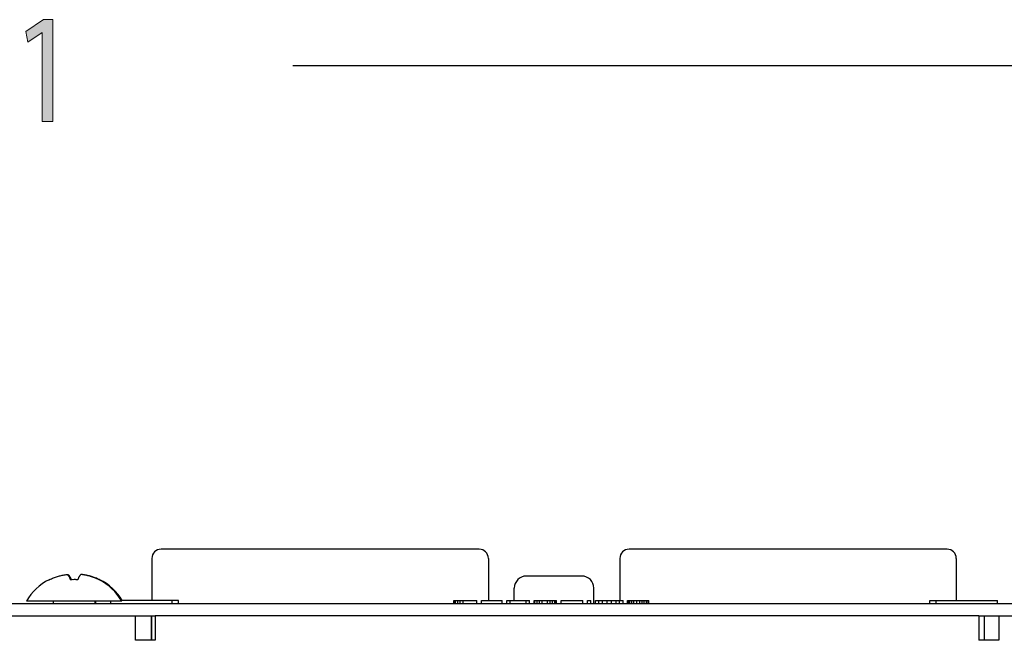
# Model space of a CAD drawing. Header units: inches. Extents: x -3.1 to 15.2, y -1.5 to 10.6.
# Tile 42 of 88: x 4.363 to 5.65, y 6.735 to 7.547. Entities that reach past the tile are written whole.
import ezdxf

# ---------------------------------------------------------------- set-up
doc = ezdxf.new("R2010")
doc.units = ezdxf.units.IN
doc.header["$MEASUREMENT"] = 0

# ---------------------------------------------------------------- blocks, each defined once
blk = doc.blocks.new('block 45')
at = {"true_color": 0xffffff}
h = blk.add_hatch(color=7, dxfattribs=at)
h.dxf.hatch_style = 2
h.paths.add_polyline_path([(4.1062, 7.5306), (4.1058, 7.5306), (4.0873, 7.5181), (4.0845, 7.5318), (4.1078, 7.5474), (4.1201, 7.5474), (4.1201, 7.4143), (4.1062, 7.4143)])
h = blk.add_hatch(color=7, dxfattribs=at)
h.dxf.hatch_style = 2
h.paths.add_polyline_path([(4.228, 7.5474), (4.228, 7.5355), (4.1817, 7.4143), (4.1668, 7.4143), (4.213, 7.532), (4.213, 7.5324), (4.1609, 7.5324), (4.1609, 7.5474)])
h = blk.add_hatch(color=7, dxfattribs=at)
h.dxf.hatch_style = 2
h.paths.add_polyline_path([(4.3214, 7.4143), (4.3214, 7.4505), (4.272, 7.4505), (4.272, 7.4624), (4.3195, 7.5474), (4.335, 7.5474), (4.335, 7.4647), (4.3499, 7.4647), (4.3499, 7.4505), (4.335, 7.4505), (4.335, 7.4143)])
edge = h.paths.add_edge_path()
edge.add_spline(control_points=[(4.3214, 7.4647), (4.3214, 7.4647), (4.3214, 7.5091), (4.3214, 7.5091), (4.3214, 7.5161), (4.3216, 7.523), (4.3219, 7.53), (4.3219, 7.53), (4.3214, 7.53), (4.3214, 7.53), (4.3182, 7.5222), (4.3155, 7.5165), (4.3126, 7.5103), (4.3126, 7.5103), (4.2865, 7.4651), (4.2865, 7.4651), (4.2865, 7.4651), (4.2865, 7.4647), (4.2865, 7.4647), (4.2865, 7.4647), (4.3214, 7.4647), (4.3214, 7.4647)], knot_values=[0, 0, 0, 0, 1, 1, 1, 2, 2, 2, 3, 3, 3, 4, 4, 4, 5, 5, 5, 6, 6, 6, 7, 7, 7, 7], degree=3, periodic=1)
h = blk.add_hatch(color=7, dxfattribs=at)
h.dxf.hatch_style = 2
h.paths.add_polyline_path([(4.3922, 7.5306), (4.3919, 7.5306), (4.3734, 7.5181), (4.3706, 7.5318), (4.3938, 7.5474), (4.4061, 7.5474), (4.4061, 7.4143), (4.3922, 7.4143)])
h = blk.add_hatch(color=7, dxfattribs=at)
h.dxf.hatch_style = 2
edge = h.paths.add_edge_path()
edge.add_spline(control_points=[(4.2441, 7.4249), (4.2441, 7.4325), (4.2482, 7.4378), (4.2539, 7.4378), (4.2597, 7.4378), (4.2636, 7.4325), (4.2636, 7.4249), (4.2636, 7.4176), (4.2598, 7.412), (4.2538, 7.412), (4.248, 7.412), (4.2441, 7.4176), (4.2441, 7.4249)], knot_values=[0, 0, 0, 0, 1, 1, 1, 2, 2, 2, 3, 3, 3, 4, 4, 4, 4], degree=3, periodic=1)
at = {"lineweight": 0}
for points in [[(4.1062, 7.5306), (4.1058, 7.5306), (4.0873, 7.5181), (4.0845, 7.5318), (4.1078, 7.5474), (4.1201, 7.5474), (4.1201, 7.4143), (4.1062, 7.4143), (4.1062, 7.5306)], [(4.228, 7.5474), (4.228, 7.5355), (4.1817, 7.4143), (4.1668, 7.4143), (4.213, 7.532), (4.213, 7.5324), (4.1609, 7.5324), (4.1609, 7.5474), (4.228, 7.5474)], [(4.3214, 7.4143), (4.3214, 7.4505), (4.272, 7.4505), (4.272, 7.4624), (4.3195, 7.5474), (4.335, 7.5474), (4.335, 7.4647), (4.3499, 7.4647), (4.3499, 7.4505), (4.335, 7.4505), (4.335, 7.4143), (4.3214, 7.4143)], [(4.3922, 7.5306), (4.3919, 7.5306), (4.3734, 7.5181), (4.3706, 7.5318), (4.3938, 7.5474), (4.4061, 7.5474), (4.4061, 7.4143), (4.3922, 7.4143), (4.3922, 7.5306)]]:
    blk.add_lwpolyline(points, dxfattribs=at)
for points, knots in [([(4.3214, 7.4647), (4.3214, 7.4647), (4.3214, 7.5091), (4.3214, 7.5091), (4.3214, 7.5161), (4.3216, 7.523), (4.3219, 7.53), (4.3219, 7.53), (4.3214, 7.53), (4.3214, 7.53), (4.3182, 7.5222), (4.3155, 7.5165), (4.3126, 7.5103), (4.3126, 7.5103), (4.2865, 7.4651), (4.2865, 7.4651), (4.2865, 7.4651), (4.2865, 7.4647), (4.2865, 7.4647), (4.2865, 7.4647), (4.3214, 7.4647), (4.3214, 7.4647)], [0, 0, 0, 0, 1, 1, 1, 2, 2, 2, 3, 3, 3, 4, 4, 4, 5, 5, 5, 6, 6, 6, 7, 7, 7, 7]), ([(4.2441, 7.4249), (4.2441, 7.4325), (4.2482, 7.4378), (4.2539, 7.4378), (4.2597, 7.4378), (4.2636, 7.4325), (4.2636, 7.4249), (4.2636, 7.4176), (4.2598, 7.412), (4.2538, 7.412), (4.248, 7.412), (4.2441, 7.4176), (4.2441, 7.4249)], [0, 0, 0, 0, 1, 1, 1, 2, 2, 2, 3, 3, 3, 4, 4, 4, 4])]:
    blk.add_open_spline(points, degree=3, knots=knots, dxfattribs=at)
blk = doc.blocks.new('block 44')
blk.add_blockref('block 45', (0, 0))
blk = doc.blocks.new('block 48')
at = {"color": 7, "lineweight": 25, "true_color": 0xffffff}
blk.add_lwpolyline([(7.3728, 7.4868), (4.72, 7.4868)], dxfattribs=at)
blk = doc.blocks.new('block 895')
at = {"color": 7, "lineweight": 25, "true_color": 0xffffff}
blk.add_lwpolyline([(4.4011, 6.8148), (4.4011, 6.8146)], dxfattribs=at)
blk = doc.blocks.new('block 896')
at = {"color": 7, "lineweight": 25, "true_color": 0xffffff}
blk.add_lwpolyline([(4.4066, 6.7867), (4.4066, 6.7835)], dxfattribs=at)
blk = doc.blocks.new('block 897')
at = {"color": 7, "lineweight": 25, "true_color": 0xffffff}
blk.add_lwpolyline([(4.461, 6.7867), (4.461, 6.7835)], dxfattribs=at)
blk = doc.blocks.new('block 898')
at = {"color": 7, "lineweight": 25, "true_color": 0xffffff}
blk.add_lwpolyline([(4.462, 6.7867), (4.462, 6.7835)], dxfattribs=at)
blk = doc.blocks.new('block 899')
at = {"color": 7, "lineweight": 25, "true_color": 0xffffff}
blk.add_lwpolyline([(4.4665, 6.8148), (4.4665, 6.8146)], dxfattribs=at)
blk = doc.blocks.new('block 900')
at = {"color": 7, "lineweight": 25, "true_color": 0xffffff}
blk.add_lwpolyline([(4.4675, 6.8148), (4.4675, 6.8146)], dxfattribs=at)
blk = doc.blocks.new('block 902')
at = {"color": 7, "lineweight": 25, "true_color": 0xffffff}
blk.add_lwpolyline([(4.4819, 6.7835), (4.4819, 6.7875)], dxfattribs=at)
blk = doc.blocks.new('block 903')
at = {"color": 7, "lineweight": 25, "true_color": 0xffffff}
blk.add_lwpolyline([(4.514, 6.7355), (4.514, 6.7675)], dxfattribs=at)
blk = doc.blocks.new('block 904')
at = {"color": 7, "lineweight": 25, "true_color": 0xffffff}
blk.add_lwpolyline([(4.5348, 6.7675), (4.5348, 6.7363)], dxfattribs=at)
blk = doc.blocks.new('block 905')
at = {"color": 7, "lineweight": 25, "true_color": 0xffffff}
blk.add_lwpolyline([(4.5356, 6.8427), (4.5356, 6.7875)], dxfattribs=at)
blk = doc.blocks.new('block 906')
at = {"color": 7, "lineweight": 25, "true_color": 0xffffff}
blk.add_lwpolyline([(4.5356, 6.7355), (4.5356, 6.7675)], dxfattribs=at)
blk = doc.blocks.new('block 907')
at = {"color": 7, "lineweight": 25, "true_color": 0xffffff}
blk.add_lwpolyline([(4.54, 6.7675), (4.54, 6.7355)], dxfattribs=at)
blk = doc.blocks.new('block 909')
at = {"color": 7, "lineweight": 25, "true_color": 0xffffff}
blk.add_lwpolyline([(4.5619, 6.7835), (4.5619, 6.7875)], dxfattribs=at)
blk = doc.blocks.new('block 911')
at = {"color": 7, "lineweight": 25, "true_color": 0xffffff}
blk.add_lwpolyline([(4.5704, 6.7835), (4.5704, 6.7875)], dxfattribs=at)
blk = doc.blocks.new('block 946')
at = {"color": 7, "lineweight": 25, "true_color": 0xffffff}
blk.add_lwpolyline([(4.9306, 6.7835), (4.9306, 6.7875)], dxfattribs=at)
blk = doc.blocks.new('block 947')
at = {"color": 7, "lineweight": 25, "true_color": 0xffffff}
blk.add_lwpolyline([(4.9313, 6.7835), (4.9313, 6.7875)], dxfattribs=at)
blk = doc.blocks.new('block 948')
at = {"color": 7, "lineweight": 25, "true_color": 0xffffff}
blk.add_lwpolyline([(4.9328, 6.7835), (4.9328, 6.7875)], dxfattribs=at)
blk = doc.blocks.new('block 949')
at = {"color": 7, "lineweight": 25, "true_color": 0xffffff}
blk.add_lwpolyline([(4.9358, 6.7835), (4.9358, 6.7875)], dxfattribs=at)
blk = doc.blocks.new('block 950')
at = {"color": 7, "lineweight": 25, "true_color": 0xffffff}
blk.add_lwpolyline([(4.9388, 6.7835), (4.9388, 6.7875)], dxfattribs=at)
blk = doc.blocks.new('block 951')
at = {"color": 7, "lineweight": 25, "true_color": 0xffffff}
blk.add_lwpolyline([(4.9426, 6.7835), (4.9426, 6.7875)], dxfattribs=at)
blk = doc.blocks.new('block 952')
at = {"color": 7, "lineweight": 25, "true_color": 0xffffff}
blk.add_lwpolyline([(4.9606, 6.7835), (4.9606, 6.7875)], dxfattribs=at)
blk = doc.blocks.new('block 953')
at = {"color": 7, "lineweight": 25, "true_color": 0xffffff}
blk.add_lwpolyline([(4.9666, 6.7835), (4.9666, 6.7875)], dxfattribs=at)
blk = doc.blocks.new('block 954')
at = {"color": 7, "lineweight": 25, "true_color": 0xffffff}
blk.add_lwpolyline([(4.9756, 6.8427), (4.9756, 6.7875)], dxfattribs=at)
blk = doc.blocks.new('block 955')
at = {"color": 7, "lineweight": 25, "true_color": 0xffffff}
blk.add_lwpolyline([(4.9936, 6.7835), (4.9936, 6.7875)], dxfattribs=at)
blk = doc.blocks.new('block 956')
at = {"color": 7, "lineweight": 25, "true_color": 0xffffff}
blk.add_lwpolyline([(4.9996, 6.7835), (4.9996, 6.7875)], dxfattribs=at)
blk = doc.blocks.new('block 957')
at = {"color": 7, "lineweight": 25, "true_color": 0xffffff}
blk.add_lwpolyline([(5.0041, 6.7835), (5.0041, 6.7875)], dxfattribs=at)
blk = doc.blocks.new('block 958')
at = {"color": 7, "lineweight": 25, "true_color": 0xffffff}
blk.add_lwpolyline([(5.0096, 6.7875), (5.0096, 6.8039)], dxfattribs=at)
blk = doc.blocks.new('block 959')
at = {"color": 7, "lineweight": 25, "true_color": 0xffffff}
blk.add_lwpolyline([(5.0251, 6.7835), (5.0251, 6.7875)], dxfattribs=at)
blk = doc.blocks.new('block 960')
at = {"color": 7, "lineweight": 25, "true_color": 0xffffff}
blk.add_lwpolyline([(5.0296, 6.7835), (5.0296, 6.7875)], dxfattribs=at)
blk = doc.blocks.new('block 961')
at = {"color": 7, "lineweight": 25, "true_color": 0xffffff}
blk.add_lwpolyline([(5.0356, 6.7835), (5.0356, 6.7875)], dxfattribs=at)
blk = doc.blocks.new('block 962')
at = {"color": 7, "lineweight": 25, "true_color": 0xffffff}
blk.add_lwpolyline([(5.0363, 6.7835), (5.0363, 6.7875)], dxfattribs=at)
blk = doc.blocks.new('block 963')
at = {"color": 7, "lineweight": 25, "true_color": 0xffffff}
blk.add_lwpolyline([(5.0393, 6.7835), (5.0393, 6.7875)], dxfattribs=at)
blk = doc.blocks.new('block 964')
at = {"color": 7, "lineweight": 25, "true_color": 0xffffff}
blk.add_lwpolyline([(5.0423, 6.7835), (5.0423, 6.7875)], dxfattribs=at)
blk = doc.blocks.new('block 965')
at = {"color": 7, "lineweight": 25, "true_color": 0xffffff}
blk.add_lwpolyline([(5.0461, 6.7835), (5.0461, 6.7875)], dxfattribs=at)
blk = doc.blocks.new('block 966')
at = {"color": 7, "lineweight": 25, "true_color": 0xffffff}
blk.add_lwpolyline([(5.0528, 6.7835), (5.0528, 6.7875)], dxfattribs=at)
blk = doc.blocks.new('block 967')
at = {"color": 7, "lineweight": 25, "true_color": 0xffffff}
blk.add_lwpolyline([(5.0566, 6.7835), (5.0566, 6.7875)], dxfattribs=at)
blk = doc.blocks.new('block 968')
at = {"color": 7, "lineweight": 25, "true_color": 0xffffff}
blk.add_lwpolyline([(5.0596, 6.7835), (5.0596, 6.7875)], dxfattribs=at)
blk = doc.blocks.new('block 969')
at = {"color": 7, "lineweight": 25, "true_color": 0xffffff}
blk.add_lwpolyline([(5.0626, 6.7835), (5.0626, 6.7875)], dxfattribs=at)
blk = doc.blocks.new('block 970')
at = {"color": 7, "lineweight": 25, "true_color": 0xffffff}
blk.add_lwpolyline([(5.0641, 6.7835), (5.0641, 6.7875)], dxfattribs=at)
blk = doc.blocks.new('block 971')
at = {"color": 7, "lineweight": 25, "true_color": 0xffffff}
blk.add_lwpolyline([(5.0648, 6.7835), (5.0648, 6.7875)], dxfattribs=at)
blk = doc.blocks.new('block 972')
at = {"color": 7, "lineweight": 25, "true_color": 0xffffff}
blk.add_lwpolyline([(5.0708, 6.7835), (5.0708, 6.7875)], dxfattribs=at)
blk = doc.blocks.new('block 973')
at = {"color": 7, "lineweight": 25, "true_color": 0xffffff}
blk.add_lwpolyline([(5.0993, 6.7835), (5.0993, 6.7875)], dxfattribs=at)
blk = doc.blocks.new('block 974')
at = {"color": 7, "lineweight": 25, "true_color": 0xffffff}
blk.add_lwpolyline([(5.1053, 6.7835), (5.1053, 6.7875)], dxfattribs=at)
blk = doc.blocks.new('block 975')
at = {"color": 7, "lineweight": 25, "true_color": 0xffffff}
blk.add_lwpolyline([(5.1098, 6.7835), (5.1098, 6.7875)], dxfattribs=at)
blk = doc.blocks.new('block 976')
at = {"color": 7, "lineweight": 25, "true_color": 0xffffff}
blk.add_lwpolyline([(5.1136, 6.7835), (5.1136, 6.8039)], dxfattribs=at)
blk = doc.blocks.new('block 977')
at = {"color": 7, "lineweight": 25, "true_color": 0xffffff}
blk.add_lwpolyline([(5.1158, 6.7835), (5.1158, 6.7875)], dxfattribs=at)
blk = doc.blocks.new('block 978')
at = {"color": 7, "lineweight": 25, "true_color": 0xffffff}
blk.add_lwpolyline([(5.1203, 6.7835), (5.1203, 6.7875)], dxfattribs=at)
blk = doc.blocks.new('block 979')
at = {"color": 7, "lineweight": 25, "true_color": 0xffffff}
blk.add_lwpolyline([(5.1248, 6.7835), (5.1248, 6.7875)], dxfattribs=at)
blk = doc.blocks.new('block 980')
at = {"color": 7, "lineweight": 25, "true_color": 0xffffff}
blk.add_lwpolyline([(5.1308, 6.7835), (5.1308, 6.7875)], dxfattribs=at)
blk = doc.blocks.new('block 981')
at = {"color": 7, "lineweight": 25, "true_color": 0xffffff}
blk.add_lwpolyline([(5.1368, 6.7835), (5.1368, 6.7875)], dxfattribs=at)
blk = doc.blocks.new('block 982')
at = {"color": 7, "lineweight": 25, "true_color": 0xffffff}
blk.add_lwpolyline([(5.1428, 6.7835), (5.1428, 6.7875)], dxfattribs=at)
blk = doc.blocks.new('block 983')
at = {"color": 7, "lineweight": 25, "true_color": 0xffffff}
blk.add_lwpolyline([(5.1473, 6.7835), (5.1473, 6.7875)], dxfattribs=at)
blk = doc.blocks.new('block 984')
at = {"color": 7, "lineweight": 25, "true_color": 0xffffff}
blk.add_lwpolyline([(5.1476, 6.8427), (5.1476, 6.7875)], dxfattribs=at)
blk = doc.blocks.new('block 985')
at = {"color": 7, "lineweight": 25, "true_color": 0xffffff}
blk.add_lwpolyline([(5.1518, 6.7835), (5.1518, 6.7875)], dxfattribs=at)
blk = doc.blocks.new('block 986')
at = {"color": 7, "lineweight": 25, "true_color": 0xffffff}
blk.add_lwpolyline([(5.1578, 6.7835), (5.1578, 6.7875)], dxfattribs=at)
blk = doc.blocks.new('block 987')
at = {"color": 7, "lineweight": 25, "true_color": 0xffffff}
blk.add_lwpolyline([(5.1593, 6.7835), (5.1593, 6.7875)], dxfattribs=at)
blk = doc.blocks.new('block 988')
at = {"color": 7, "lineweight": 25, "true_color": 0xffffff}
blk.add_lwpolyline([(5.1601, 6.7835), (5.1601, 6.7875)], dxfattribs=at)
blk = doc.blocks.new('block 989')
at = {"color": 7, "lineweight": 25, "true_color": 0xffffff}
blk.add_lwpolyline([(5.1608, 6.7835), (5.1608, 6.7875)], dxfattribs=at)
blk = doc.blocks.new('block 990')
at = {"color": 7, "lineweight": 25, "true_color": 0xffffff}
blk.add_lwpolyline([(5.1631, 6.7835), (5.1631, 6.7875)], dxfattribs=at)
blk = doc.blocks.new('block 994')
at = {"color": 7, "lineweight": 25, "true_color": 0xffffff}
blk.add_lwpolyline([(5.1661, 6.7835), (5.1661, 6.7875)], dxfattribs=at)
blk = doc.blocks.new('block 996')
at = {"color": 7, "lineweight": 25, "true_color": 0xffffff}
blk.add_lwpolyline([(5.1698, 6.7835), (5.1698, 6.7875)], dxfattribs=at)
blk = doc.blocks.new('block 998')
at = {"color": 7, "lineweight": 25, "true_color": 0xffffff}
blk.add_lwpolyline([(5.1736, 6.7835), (5.1736, 6.7875)], dxfattribs=at)
blk = doc.blocks.new('block 1000')
at = {"color": 7, "lineweight": 25, "true_color": 0xffffff}
blk.add_lwpolyline([(5.1766, 6.7835), (5.1766, 6.7875)], dxfattribs=at)
blk = doc.blocks.new('block 1001')
at = {"color": 7, "lineweight": 25, "true_color": 0xffffff}
blk.add_lwpolyline([(5.1796, 6.7835), (5.1796, 6.7875)], dxfattribs=at)
blk = doc.blocks.new('block 1003')
at = {"color": 7, "lineweight": 25, "true_color": 0xffffff}
blk.add_lwpolyline([(5.1826, 6.7835), (5.1826, 6.7875)], dxfattribs=at)
blk = doc.blocks.new('block 1004')
at = {"color": 7, "lineweight": 25, "true_color": 0xffffff}
blk.add_lwpolyline([(5.1833, 6.7835), (5.1833, 6.7875)], dxfattribs=at)
blk = doc.blocks.new('block 1006')
at = {"color": 7, "lineweight": 25, "true_color": 0xffffff}
blk.add_lwpolyline([(5.1856, 6.7835), (5.1856, 6.7875)], dxfattribs=at)
blk = doc.blocks.new('block 1070')
at = {"color": 7, "lineweight": 25, "true_color": 0xffffff}
blk.add_lwpolyline([(5.5528, 6.7835), (5.5528, 6.7875)], dxfattribs=at)
blk = doc.blocks.new('block 1071')
at = {"color": 7, "lineweight": 25, "true_color": 0xffffff}
blk.add_lwpolyline([(5.5613, 6.7835), (5.5613, 6.7875)], dxfattribs=at)
blk = doc.blocks.new('block 1075')
at = {"color": 7, "lineweight": 25, "true_color": 0xffffff}
blk.add_lwpolyline([(5.5876, 6.8427), (5.5876, 6.7875)], dxfattribs=at)
blk = doc.blocks.new('block 1081')
at = {"color": 7, "lineweight": 25, "true_color": 0xffffff}
blk.add_lwpolyline([(5.6172, 6.7675), (5.6172, 6.7355)], dxfattribs=at)
blk = doc.blocks.new('block 1082')
at = {"color": 7, "lineweight": 25, "true_color": 0xffffff}
blk.add_lwpolyline([(5.624, 6.7675), (5.624, 6.7363)], dxfattribs=at)
blk = doc.blocks.new('block 1083')
at = {"color": 7, "lineweight": 25, "true_color": 0xffffff}
blk.add_lwpolyline([(5.6413, 6.7835), (5.6413, 6.7875)], dxfattribs=at)
blk = doc.blocks.new('block 1084')
at = {"color": 7, "lineweight": 25, "true_color": 0xffffff}
blk.add_lwpolyline([(5.6432, 6.7675), (5.6432, 6.7355)], dxfattribs=at)
blk = doc.blocks.new('block 1148')
at = {"color": 7, "lineweight": 25, "true_color": 0xffffff}
blk.add_lwpolyline([(5.6432, 6.7355), (5.6172, 6.7355)], dxfattribs=at)
blk = doc.blocks.new('block 1149')
at = {"color": 7, "lineweight": 25, "true_color": 0xffffff}
blk.add_lwpolyline([(4.54, 6.7355), (4.514, 6.7355)], dxfattribs=at)
blk = doc.blocks.new('block 1156')
at = {"color": 7, "lineweight": 25, "true_color": 0xffffff}
blk.add_lwpolyline([(5.6172, 6.7675), (4.54, 6.7675)], dxfattribs=at)
blk = doc.blocks.new('block 1162')
at = {"color": 7, "lineweight": 25, "true_color": 0xffffff}
blk.add_lwpolyline([(4.328, 6.7675), (4.54, 6.7675)], dxfattribs=at)
blk = doc.blocks.new('block 1163')
at = {"color": 7, "lineweight": 25, "true_color": 0xffffff}
blk.add_lwpolyline([(5.6172, 6.7675), (5.8292, 6.7675)], dxfattribs=at)
blk = doc.blocks.new('block 1164')
at = {"color": 7, "lineweight": 25, "true_color": 0xffffff}
blk.add_lwpolyline([(0.4416, 6.7835), (7.3416, 6.7835)], dxfattribs=at)
blk = doc.blocks.new('block 1192')
at = {"color": 7, "lineweight": 25, "true_color": 0xffffff}
blk.add_lwpolyline([(4.4962, 6.7867), (4.3714, 6.7867)], dxfattribs=at)
blk = doc.blocks.new('block 1196')
at = {"color": 7, "lineweight": 25, "true_color": 0xffffff}
blk.add_lwpolyline([(4.5704, 6.7875), (4.4962, 6.7875)], dxfattribs=at)
blk = doc.blocks.new('block 1227')
at = {"color": 7, "lineweight": 25, "true_color": 0xffffff}
blk.add_lwpolyline([(4.9306, 6.7875), (4.9606, 6.7875)], dxfattribs=at)
blk = doc.blocks.new('block 1228')
at = {"color": 7, "lineweight": 25, "true_color": 0xffffff}
blk.add_lwpolyline([(4.9666, 6.7875), (4.9936, 6.7875)], dxfattribs=at)
blk = doc.blocks.new('block 1229')
at = {"color": 7, "lineweight": 25, "true_color": 0xffffff}
blk.add_lwpolyline([(4.9996, 6.7875), (5.0296, 6.7875)], dxfattribs=at)
blk = doc.blocks.new('block 1230')
at = {"color": 7, "lineweight": 25, "true_color": 0xffffff}
blk.add_lwpolyline([(5.0356, 6.7875), (5.0648, 6.7875)], dxfattribs=at)
blk = doc.blocks.new('block 1231')
at = {"color": 7, "lineweight": 25, "true_color": 0xffffff}
blk.add_lwpolyline([(5.0708, 6.7875), (5.0993, 6.7875)], dxfattribs=at)
blk = doc.blocks.new('block 1232')
at = {"color": 7, "lineweight": 25, "true_color": 0xffffff}
blk.add_lwpolyline([(5.1053, 6.7875), (5.1098, 6.7875)], dxfattribs=at)
blk = doc.blocks.new('block 1233')
at = {"color": 7, "lineweight": 25, "true_color": 0xffffff}
blk.add_lwpolyline([(5.1158, 6.7875), (5.1518, 6.7875)], dxfattribs=at)
blk = doc.blocks.new('block 1234')
at = {"color": 7, "lineweight": 25, "true_color": 0xffffff}
blk.add_lwpolyline([(5.1578, 6.7875), (5.1856, 6.7875)], dxfattribs=at)
blk = doc.blocks.new('block 1235')
at = {"color": 7, "lineweight": 25, "true_color": 0xffffff}
blk.add_lwpolyline([(5.5528, 6.7875), (5.6413, 6.7875)], dxfattribs=at)
blk = doc.blocks.new('block 1237')
at = {"color": 7, "lineweight": 25, "true_color": 0xffffff}
blk.add_lwpolyline([(5.098, 6.8195), (5.0251, 6.8195)], dxfattribs=at)
blk = doc.blocks.new('block 1242')
at = {"color": 7, "lineweight": 25, "true_color": 0xffffff}
blk.add_lwpolyline([(5.5756, 6.8547), (5.1596, 6.8547)], dxfattribs=at)
blk = doc.blocks.new('block 1243')
at = {"color": 7, "lineweight": 25, "true_color": 0xffffff}
blk.add_lwpolyline([(4.9636, 6.8547), (4.5476, 6.8547)], dxfattribs=at)
blk = doc.blocks.new('block 2549')
at = {"color": 7, "lineweight": 25, "true_color": 0xffffff}
blk.add_open_spline([(4.4967, 6.7875), (4.4897, 6.7992), (4.4796, 6.8087), (4.4675, 6.8148)], degree=3, dxfattribs=at)
blk = doc.blocks.new('block 2550')
at = {"color": 7, "lineweight": 25, "true_color": 0xffffff}
blk.add_open_spline([(4.4386, 6.8147), (4.4368, 6.8148), (4.435, 6.8149), (4.4332, 6.8148)], degree=3, dxfattribs=at)
blk = doc.blocks.new('block 2557')
at = {"color": 7, "lineweight": 25, "true_color": 0xffffff}
blk.add_open_spline([(5.0251, 6.8195), (5.0166, 6.8195), (5.0096, 6.8125), (5.0096, 6.8039)], degree=3, dxfattribs=at)
blk = doc.blocks.new('block 2558')
at = {"color": 7, "lineweight": 25, "true_color": 0xffffff}
blk.add_open_spline([(5.1136, 6.8039), (5.1136, 6.8125), (5.1066, 6.8195), (5.098, 6.8195)], degree=3, dxfattribs=at)
blk = doc.blocks.new('block 2601')
at = {"color": 7, "lineweight": 25, "true_color": 0xffffff}
blk.add_open_spline([(4.4011, 6.8148), (4.3887, 6.8085), (4.3784, 6.7987), (4.3714, 6.7867)], degree=3, dxfattribs=at)
blk = doc.blocks.new('block 2602')
at = {"color": 7, "lineweight": 25, "true_color": 0xffffff}
blk.add_open_spline([(4.4962, 6.7867), (4.4893, 6.7987), (4.4789, 6.8085), (4.4665, 6.8148)], degree=3, dxfattribs=at)
blk = doc.blocks.new('block 2603')
at = {"color": 7, "lineweight": 25, "true_color": 0xffffff}
blk.add_open_spline([(4.4386, 6.8146), (4.4354, 6.8149), (4.4322, 6.8149), (4.429, 6.8146)], degree=3, dxfattribs=at)
blk = doc.blocks.new('block 2616')
at = {"color": 7, "lineweight": 25, "true_color": 0xffffff}
blk.add_open_spline([(5.1596, 6.8547), (5.153, 6.8547), (5.1476, 6.8493), (5.1476, 6.8427)], degree=3, dxfattribs=at)
blk = doc.blocks.new('block 2617')
at = {"color": 7, "lineweight": 25, "true_color": 0xffffff}
blk.add_open_spline([(5.5876, 6.8427), (5.5876, 6.8493), (5.5822, 6.8547), (5.5756, 6.8547)], degree=3, dxfattribs=at)
blk = doc.blocks.new('block 2618')
at = {"color": 7, "lineweight": 25, "true_color": 0xffffff}
blk.add_open_spline([(4.5476, 6.8547), (4.541, 6.8547), (4.5356, 6.8493), (4.5356, 6.8427)], degree=3, dxfattribs=at)
blk = doc.blocks.new('block 2619')
at = {"color": 7, "lineweight": 25, "true_color": 0xffffff}
blk.add_open_spline([(4.9756, 6.8427), (4.9756, 6.8493), (4.9702, 6.8547), (4.9636, 6.8547)], degree=3, dxfattribs=at)
blk = doc.blocks.new('block 2878')
at = {"color": 7, "lineweight": 25, "true_color": 0xffffff}
blk.add_open_spline([(4.4438, 6.8215), (4.4437, 6.8215), (4.4437, 6.8215), (4.4436, 6.8214)], degree=3, dxfattribs=at)
blk = doc.blocks.new('block 2879')
at = {"color": 7, "lineweight": 25, "true_color": 0xffffff}
blk.add_open_spline([(4.4675, 6.8146), (4.4672, 6.8148), (4.467, 6.8149), (4.4667, 6.815)], degree=3, dxfattribs=at)
blk = doc.blocks.new('block 2880')
at = {"color": 7, "lineweight": 25, "true_color": 0xffffff}
blk.add_lwpolyline([(4.4667, 6.815), (4.4667, 6.815)], dxfattribs=at)
blk = doc.blocks.new('block 2881')
at = {"color": 7, "lineweight": 25, "true_color": 0xffffff}
blk.add_open_spline([(4.4666, 6.8151), (4.4659, 6.8154), (4.4652, 6.8158), (4.4644, 6.8161), (4.4635, 6.8165), (4.4625, 6.8169), (4.4616, 6.8173), (4.4607, 6.8176), (4.4599, 6.8179), (4.459, 6.8182), (4.4582, 6.8185), (4.4573, 6.8187), (4.4565, 6.819), (4.4557, 6.8192), (4.4549, 6.8195), (4.454, 6.8197), (4.4532, 6.8199), (4.4524, 6.8201), (4.4515, 6.8203), (4.4506, 6.8205), (4.4498, 6.8207), (4.4489, 6.8208), (4.448, 6.821), (4.4472, 6.8211), (4.4463, 6.8212), (4.4454, 6.8214), (4.4446, 6.8215), (4.4438, 6.8215)], degree=3, knots=[0, 0, 0, 0, 1, 1, 1, 2, 2, 2, 3, 3, 3, 4, 4, 4, 5, 5, 5, 6, 6, 6, 7, 7, 7, 8, 8, 8, 9, 9, 9, 9], dxfattribs=at)
blk = doc.blocks.new('block 2882')
at = {"color": 7, "lineweight": 25, "true_color": 0xffffff}
blk.add_open_spline([(4.425, 6.8215), (4.4253, 6.8215), (4.4255, 6.8215), (4.4258, 6.8215)], degree=3, dxfattribs=at)
blk = doc.blocks.new('block 2883')
at = {"color": 7, "lineweight": 25, "true_color": 0xffffff}
blk.add_open_spline([(4.4258, 6.8215), (4.4259, 6.8215), (4.4259, 6.8215), (4.426, 6.8214), (4.4261, 6.8214), (4.4262, 6.8213), (4.4262, 6.8213), (4.4263, 6.8212), (4.4264, 6.8211), (4.4265, 6.8211), (4.4265, 6.821), (4.4266, 6.8209), (4.4267, 6.8208), (4.4268, 6.8207), (4.4269, 6.8206), (4.427, 6.8205), (4.4271, 6.8204), (4.4272, 6.8203), (4.4273, 6.8201), (4.4274, 6.82), (4.4275, 6.8198), (4.4276, 6.8196), (4.4278, 6.8194), (4.4279, 6.8192), (4.428, 6.819), (4.4282, 6.8188), (4.4283, 6.8185), (4.4284, 6.8183), (4.4286, 6.818), (4.4287, 6.8178), (4.4288, 6.8175), (4.429, 6.8172), (4.4291, 6.8169), (4.4292, 6.8166), (4.4293, 6.8163), (4.4295, 6.816), (4.4296, 6.8157), (4.4297, 6.8154), (4.4299, 6.815), (4.43, 6.8147)], degree=3, knots=[0, 0, 0, 0, 1, 1, 1, 2, 2, 2, 3, 3, 3, 4, 4, 4, 5, 5, 5, 6, 6, 6, 7, 7, 7, 8, 8, 8, 9, 9, 9, 10, 10, 10, 11, 11, 11, 12, 12, 12, 13, 13, 13, 13], dxfattribs=at)
blk = doc.blocks.new('block 2938')
at = {"color": 7, "lineweight": 25, "true_color": 0xffffff}
blk.add_open_spline([(4.4428, 6.8215), (4.4427, 6.8215), (4.4427, 6.8215), (4.4426, 6.8214), (4.4425, 6.8214), (4.4425, 6.8213), (4.4424, 6.8213), (4.4423, 6.8212), (4.4422, 6.8211), (4.4422, 6.8211), (4.4421, 6.821), (4.442, 6.8209), (4.4419, 6.8208), (4.4418, 6.8207), (4.4417, 6.8206), (4.4416, 6.8205), (4.4415, 6.8204), (4.4414, 6.8203), (4.4413, 6.8201), (4.4412, 6.82), (4.4411, 6.8198), (4.441, 6.8196), (4.4408, 6.8194), (4.4407, 6.8192), (4.4406, 6.819), (4.4404, 6.8188), (4.4403, 6.8185), (4.4402, 6.8183), (4.44, 6.818), (4.4399, 6.8178), (4.4398, 6.8175), (4.4396, 6.8172), (4.4395, 6.8169), (4.4394, 6.8166), (4.4393, 6.8163), (4.4391, 6.816), (4.439, 6.8157), (4.4389, 6.8154), (4.4387, 6.815), (4.4386, 6.8146)], degree=3, knots=[0, 0, 0, 0, 1, 1, 1, 2, 2, 2, 3, 3, 3, 4, 4, 4, 5, 5, 5, 6, 6, 6, 7, 7, 7, 8, 8, 8, 9, 9, 9, 10, 10, 10, 11, 11, 11, 12, 12, 12, 13, 13, 13, 13], dxfattribs=at)
blk = doc.blocks.new('block 2939')
at = {"color": 7, "lineweight": 25, "true_color": 0xffffff}
blk.add_open_spline([(4.4665, 6.8146), (4.4655, 6.8152), (4.4645, 6.8156), (4.4634, 6.8161), (4.4625, 6.8165), (4.4616, 6.8169), (4.4606, 6.8173), (4.4598, 6.8176), (4.4589, 6.8179), (4.458, 6.8182), (4.4572, 6.8185), (4.4564, 6.8187), (4.4555, 6.819), (4.4547, 6.8192), (4.4539, 6.8195), (4.4531, 6.8197), (4.4522, 6.8199), (4.4514, 6.8201), (4.4505, 6.8203), (4.4497, 6.8205), (4.4488, 6.8207), (4.4479, 6.8208), (4.4471, 6.821), (4.4462, 6.8211), (4.4453, 6.8212), (4.4445, 6.8214), (4.4436, 6.8215), (4.4428, 6.8215)], degree=3, knots=[0, 0, 0, 0, 1, 1, 1, 2, 2, 2, 3, 3, 3, 4, 4, 4, 5, 5, 5, 6, 6, 6, 7, 7, 7, 8, 8, 8, 9, 9, 9, 9], dxfattribs=at)
blk = doc.blocks.new('block 2940')
at = {"color": 7, "lineweight": 25, "true_color": 0xffffff}
blk.add_open_spline([(4.4011, 6.8146), (4.4021, 6.8152), (4.4032, 6.8156), (4.4042, 6.8161), (4.4051, 6.8165), (4.4061, 6.8169), (4.407, 6.8173), (4.4079, 6.8176), (4.4087, 6.8179), (4.4096, 6.8182), (4.4104, 6.8185), (4.4113, 6.8187), (4.4121, 6.819), (4.4129, 6.8192), (4.4137, 6.8195), (4.4146, 6.8197), (4.4154, 6.8199), (4.4163, 6.8201), (4.4171, 6.8203), (4.418, 6.8205), (4.4188, 6.8207), (4.4197, 6.8208), (4.4206, 6.821), (4.4215, 6.8211), (4.4223, 6.8212), (4.4232, 6.8214), (4.424, 6.8215), (4.4248, 6.8215)], degree=3, knots=[0, 0, 0, 0, 1, 1, 1, 2, 2, 2, 3, 3, 3, 4, 4, 4, 5, 5, 5, 6, 6, 6, 7, 7, 7, 8, 8, 8, 9, 9, 9, 9], dxfattribs=at)
blk = doc.blocks.new('block 2941')
at = {"color": 7, "lineweight": 25, "true_color": 0xffffff}
blk.add_open_spline([(4.4248, 6.8215), (4.4249, 6.8215), (4.425, 6.8215), (4.425, 6.8214), (4.4251, 6.8214), (4.4252, 6.8213), (4.4253, 6.8213), (4.4253, 6.8212), (4.4254, 6.8211), (4.4255, 6.8211), (4.4256, 6.821), (4.4256, 6.8209), (4.4257, 6.8208), (4.4258, 6.8207), (4.4259, 6.8206), (4.426, 6.8205), (4.4261, 6.8204), (4.4262, 6.8203), (4.4263, 6.8201), (4.4264, 6.82), (4.4266, 6.8198), (4.4267, 6.8196), (4.4268, 6.8194), (4.4269, 6.8192), (4.4271, 6.819), (4.4272, 6.8188), (4.4273, 6.8185), (4.4275, 6.8183), (4.4276, 6.818), (4.4277, 6.8178), (4.4279, 6.8175), (4.428, 6.8172), (4.4281, 6.8169), (4.4282, 6.8166), (4.4284, 6.8163), (4.4285, 6.816), (4.4286, 6.8157), (4.4288, 6.8154), (4.4289, 6.815), (4.429, 6.8146)], degree=3, knots=[0, 0, 0, 0, 1, 1, 1, 2, 2, 2, 3, 3, 3, 4, 4, 4, 5, 5, 5, 6, 6, 6, 7, 7, 7, 8, 8, 8, 9, 9, 9, 10, 10, 10, 11, 11, 11, 12, 12, 12, 13, 13, 13, 13], dxfattribs=at)

msp = doc.modelspace()

# ---------------------------------------------------------------- block references
for name in ['block 44', 'block 48', 'block 2618', 'block 1243', 'block 2619', 'block 2616', 'block 1242', 'block 2617', 'block 905', 'block 954', 'block 984', 'block 1075', 'block 2601', 'block 2940', 'block 895', 'block 2941', 'block 2882', 'block 2883', 'block 2603', 'block 2550', 'block 2938', 'block 2939', 'block 2878', 'block 2881', 'block 899', 'block 2602', 'block 2879', 'block 2880', 'block 900', 'block 2549', 'block 2557', 'block 1237', 'block 2558', 'block 958', 'block 976', 'block 1192', 'block 896', 'block 897', 'block 898', 'block 902', 'block 1196', 'block 909', 'block 911', 'block 946', 'block 1227', 'block 947', 'block 948', 'block 949', 'block 950', 'block 951', 'block 952', 'block 953', 'block 1228', 'block 955', 'block 956', 'block 1229', 'block 957', 'block 959', 'block 960', 'block 961', 'block 1230', 'block 962', 'block 963', 'block 964', 'block 965', 'block 966', 'block 967', 'block 968', 'block 969', 'block 970', 'block 971', 'block 972', 'block 1231', 'block 973', 'block 974', 'block 1232', 'block 975', 'block 977', 'block 1233', 'block 978', 'block 979', 'block 980', 'block 981', 'block 982', 'block 983', 'block 985', 'block 986', 'block 1234', 'block 987', 'block 988', 'block 989', 'block 990', 'block 994', 'block 996', 'block 998', 'block 1000', 'block 1001', 'block 1003', 'block 1004', 'block 1006', 'block 1070', 'block 1235', 'block 1071', 'block 1083', 'block 1164', 'block 1162', 'block 903', 'block 904', 'block 906', 'block 907', 'block 1156', 'block 1081', 'block 1163', 'block 1082', 'block 1084', 'block 1149', 'block 1148']:
    msp.add_blockref(name, (0, 0))

doc.saveas('drawing.dxf')
